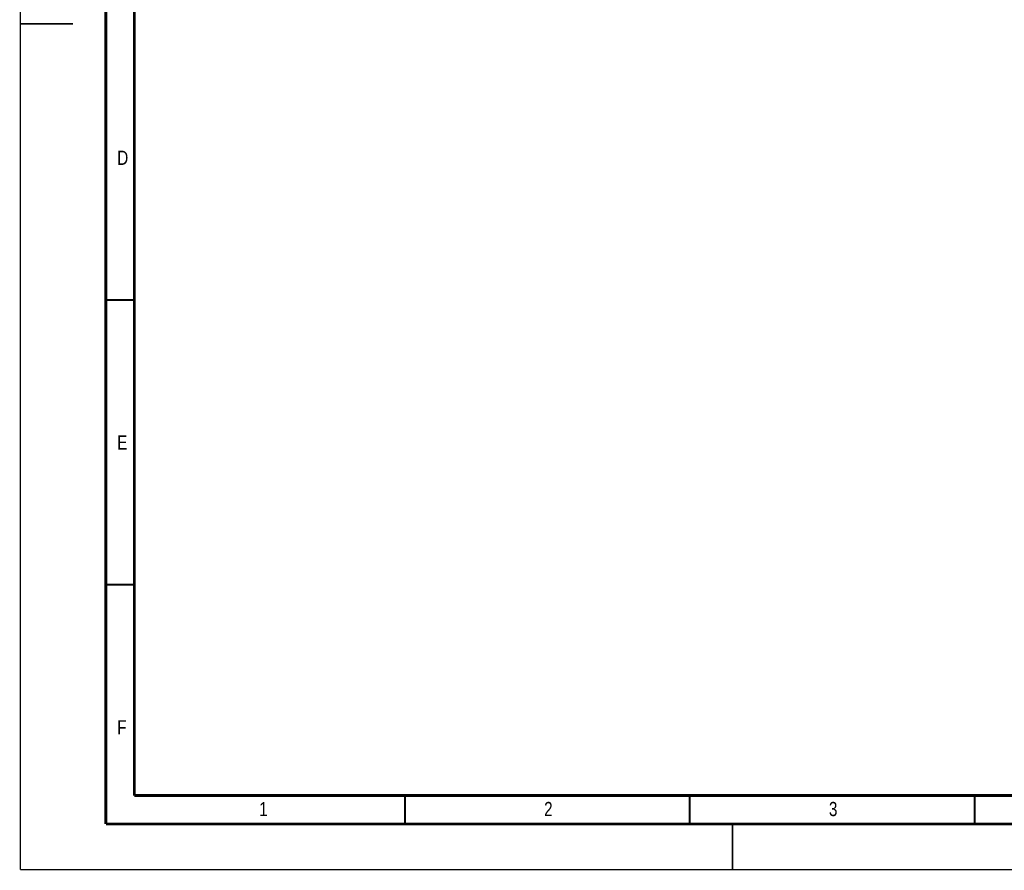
# Model space of a CAD drawing. Header units: millimetres. Extents: x 0 to 420, y 0 to 297.
# Tile 1 of 29: x 0 to 173, y 0 to 149. Entities that reach past the tile are written whole.
import ezdxf

# ---------------------------------------------------------------- set-up
doc = ezdxf.new("R2010")
doc.units = ezdxf.units.MM
doc.header["$LTSCALE"] = 23.1
doc.layers.add('T-EM12D-TIO-XXX_DXF_FORMAT', color=7, linetype='CONTINUOUS')
doc.styles.get("Standard").update_dxf_attribs({"font": 'txt', "width": 0.8})

msp = doc.modelspace()

# ---------------------------------------------------------------- linework, layer by layer
at = {"layer": 'T-EM12D-TIO-XXX_DXF_FORMAT', "color": 9, "linetype": 'Continuous', "const_width": 0.25}
for points in [[(0, 0), (0, 297)], [(0, 0), (420, 0)]]:
    msp.add_lwpolyline(points, dxfattribs=at)
at = {"layer": 'T-EM12D-TIO-XXX_DXF_FORMAT', "color": 7, "linetype": 'Continuous'}
for points, const_width in [([(15, 292), (15, 8)], 0.5), ([(20, 287), (20, 13)], 0.5), ([(0, 148.5), (9.2469, 148.5)], 0.25), ([(15, 100), (20, 100)], 0.35), ([(15, 50), (20, 50)], 0.35), ([(20, 13), (410, 13)], 0.5), ([(67.5, 8), (67.5, 13)], 0.35), ([(117.5, 8), (117.5, 13)], 0.35), ([(167.5, 8), (167.5, 13)], 0.35), ([(15, 8), (415, 8)], 0.5), ([(125, 0), (125, 8)], 0.25)]:
    msp.add_lwpolyline(points, dxfattribs=dict(at, const_width=const_width))

# ---------------------------------------------------------------- texts
at = {"layer": 'T-EM12D-TIO-XXX_DXF_FORMAT', "color": 5, "linetype": 'Continuous', "char_height": 2.5, "attachment_point": 1, "line_spacing_factor": 0.9}
for s, insert, width in [('D', (17, 126.2288), 3.392857), ('E', (17, 76.2288), 2.678571), ('F', (17, 26.2288), 2.678571), ('1', (41.9276, 11.8879), 2.142857), ('2', (91.9276, 11.8879), 2.946429), ('3', (141.9276, 11.8879), 2.678571)]:
    msp.add_mtext(s, dxfattribs=dict(at, insert=insert, width=width))

doc.saveas('drawing.dxf')
